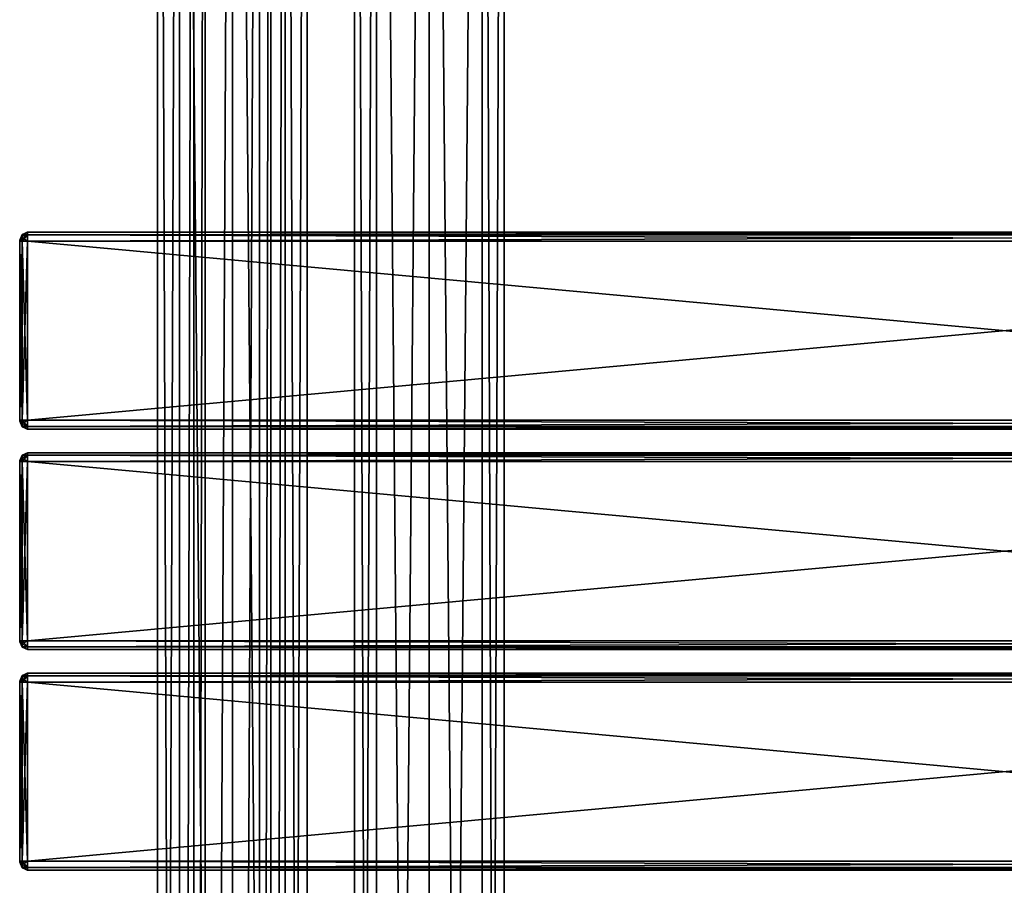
# Model space of a CAD drawing. Extents: x -65 to 446, y -88 to 1542.
# Tile 208 of 223: x -54 to 196, y 907 to 1127. Entities that reach past the tile are written whole.
import ezdxf

# ---------------------------------------------------------------- set-up
doc = ezdxf.new("R2010")
doc.units = 0
doc.header["$LTSCALE"] = 74.25
for name, color, linetype in [('1154', 7, 'CONTINUOUS'), ('1155', 7, 'CONTINUOUS'), ('1186', 7, 'CONTINUOUS'), ('1187', 7, 'CONTINUOUS'), ('1254', 7, 'CONTINUOUS'), ('1256', 7, 'CONTINUOUS'), ('1257', 7, 'CONTINUOUS'), ('1258', 7, 'CONTINUOUS'), ('1259', 7, 'CONTINUOUS'), ('1260', 7, 'CONTINUOUS'), ('1261', 7, 'CONTINUOUS'), ('1262', 7, 'CONTINUOUS'), ('1263', 7, 'CONTINUOUS'), ('1264', 7, 'CONTINUOUS'), ('1265', 7, 'CONTINUOUS'), ('1266', 7, 'CONTINUOUS'), ('1267', 7, 'CONTINUOUS'), ('1268', 7, 'CONTINUOUS'), ('1269', 7, 'CONTINUOUS'), ('1270', 7, 'CONTINUOUS'), ('1271', 7, 'CONTINUOUS'), ('1280', 7, 'CONTINUOUS'), ('1282', 7, 'CONTINUOUS'), ('1283', 7, 'CONTINUOUS'), ('1284', 7, 'CONTINUOUS'), ('1285', 7, 'CONTINUOUS'), ('1286', 7, 'CONTINUOUS'), ('1287', 7, 'CONTINUOUS'), ('1288', 7, 'CONTINUOUS'), ('1289', 7, 'CONTINUOUS'), ('1290', 7, 'CONTINUOUS'), ('1291', 7, 'CONTINUOUS'), ('1292', 7, 'CONTINUOUS'), ('1293', 7, 'CONTINUOUS'), ('1294', 7, 'CONTINUOUS'), ('1295', 7, 'CONTINUOUS'), ('1296', 7, 'CONTINUOUS'), ('1297', 7, 'CONTINUOUS'), ('1306', 7, 'CONTINUOUS'), ('1308', 7, 'CONTINUOUS'), ('1309', 7, 'CONTINUOUS'), ('1310', 7, 'CONTINUOUS'), ('1311', 7, 'CONTINUOUS'), ('1312', 7, 'CONTINUOUS'), ('1313', 7, 'CONTINUOUS'), ('1314', 7, 'CONTINUOUS'), ('1315', 7, 'CONTINUOUS'), ('1316', 7, 'CONTINUOUS'), ('1317', 7, 'CONTINUOUS'), ('1318', 7, 'CONTINUOUS'), ('1319', 7, 'CONTINUOUS'), ('1320', 7, 'CONTINUOUS'), ('1321', 7, 'CONTINUOUS'), ('1322', 7, 'CONTINUOUS'), ('1323', 7, 'CONTINUOUS')]:
    doc.layers.add(name, color=color, linetype=linetype)

msp = doc.modelspace()

# ---------------------------------------------------------------- linework, layer by layer
at = {"layer": '1154', "color": 7, "linetype": 'CONTINUOUS'}
for points in [[(0, 2, 19), (13.44, 2, 13.44), (0, 1534, 19), (0, 2, 19)], [(0, 1534, 19), (13.44, 2, 13.44), (13.44, 1534, 13.44), (0, 1534, 19)], [(9.75, 40, -16.31), (9.75, 1496, -16.31), (13.44, 1534, -13.44), (9.75, 40, -16.31)], [(13.44, 2, -13.44), (9.75, 40, -16.31), (13.44, 1534, -13.44), (13.44, 2, -13.44)], [(19, 2), (13.44, 2, -13.44), (19, 1534), (19, 2)], [(19, 1534), (13.44, 2, -13.44), (13.44, 1534, -13.44), (19, 1534)], [(13.44, 2, 13.44), (19, 2), (13.44, 1534, 13.44), (13.44, 2, 13.44)], [(13.44, 1534, 13.44), (19, 2), (19, 1534), (13.44, 1534, 13.44)], [(6.91, 1489.12, -17.7), (9.75, 1496, -16.31), (6.91, 46.88, -17.7), (6.91, 1489.12, -17.7)], [(6.91, 46.88, -17.7), (9.75, 1496, -16.31), (9.75, 40, -16.31), (6.91, 46.88, -17.7)], [(0, 1486.25, -19), (6.91, 1489.12, -17.7), (0, 49.75, -19), (0, 1486.25, -19)], [(0, 49.75, -19), (6.91, 1489.12, -17.7), (6.91, 46.88, -17.7), (0, 49.75, -19)]]:
    msp.add_3dface(points, dxfattribs=at)
at = {"layer": '1155', "color": 7, "linetype": 'CONTINUOUS'}
for points in [[(-19, 1534), (-13.44, 1534, -13.44), (-19, 2), (-19, 1534)], [(-19, 2), (-13.44, 1534, -13.44), (-13.44, 2, -13.44), (-19, 2)], [(-13.44, 1534, 13.44), (-19, 1534), (-13.44, 2, 13.44), (-13.44, 1534, 13.44)], [(-13.44, 2, 13.44), (-19, 1534), (-19, 2), (-13.44, 2, 13.44)], [(0, 2, 19), (0, 1534, 19), (-13.44, 1534, 13.44), (0, 2, 19)], [(0, 2, 19), (-13.44, 1534, 13.44), (-13.44, 2, 13.44), (0, 2, 19)], [(-13.44, 1534, -13.44), (-9.75, 1496, -16.31), (-13.44, 2, -13.44), (-13.44, 1534, -13.44)], [(-13.44, 2, -13.44), (-9.75, 1496, -16.31), (-9.75, 40, -16.31), (-13.44, 2, -13.44)], [(-9.75, 1496, -16.31), (-6.91, 1489.12, -17.7), (-9.75, 40, -16.31), (-9.75, 1496, -16.31)], [(-9.75, 40, -16.31), (-6.91, 1489.12, -17.7), (-6.91, 46.88, -17.7), (-9.75, 40, -16.31)], [(-6.91, 1489.12, -17.7), (0, 1486.25, -19), (-6.91, 46.88, -17.7), (-6.91, 1489.12, -17.7)], [(0, 1486.25, -19), (0, 49.75, -19), (-6.91, 46.88, -17.7), (0, 1486.25, -19)]]:
    msp.add_3dface(points, dxfattribs=at)
at = {"layer": '1186', "color": 7, "linetype": 'CONTINUOUS'}
for points in [[(63.44, 1534, 13.44), (50, 1534, 19), (63.44, 2, 13.44), (63.44, 1534, 13.44)], [(63.44, 2, 13.44), (50, 1534, 19), (50, 2, 19), (63.44, 2, 13.44)], [(50, 1534, -19), (63.44, 1534, -13.44), (50, 2, -19), (50, 1534, -19)], [(50, 2, -19), (63.44, 1534, -13.44), (63.44, 2, -13.44), (50, 2, -19)], [(69, 1534), (63.44, 1534, 13.44), (69, 2), (69, 1534)], [(69, 2), (63.44, 1534, 13.44), (63.44, 2, 13.44), (69, 2)], [(63.44, 1534, -13.44), (69, 1534), (63.44, 2, -13.44), (63.44, 1534, -13.44)], [(63.44, 2, -13.44), (69, 1534), (69, 2), (63.44, 2, -13.44)]]:
    msp.add_3dface(points, dxfattribs=at)
at = {"layer": '1187', "color": 7, "linetype": 'CONTINUOUS'}
for points in [[(31, 1534), (36.56, 1534, -13.44), (31, 2), (31, 1534)], [(31, 2), (36.56, 1534, -13.44), (36.56, 2, -13.44), (31, 2)], [(36.56, 1534, 13.44), (31, 1534), (36.56, 2, 13.44), (36.56, 1534, 13.44)], [(36.56, 2, 13.44), (31, 1534), (31, 2), (36.56, 2, 13.44)], [(50, 2, 19), (50, 1534, 19), (36.56, 1534, 13.44), (50, 2, 19)], [(50, 1534, -19), (50, 2, -19), (36.56, 2, -13.44), (50, 1534, -19)], [(36.56, 1534, -13.44), (50, 1534, -19), (36.56, 2, -13.44), (36.56, 1534, -13.44)], [(50, 2, 19), (36.56, 1534, 13.44), (36.56, 2, 13.44), (50, 2, 19)]]:
    msp.add_3dface(points, dxfattribs=at)
at = {"layer": '1254', "color": 7, "linetype": 'CONTINUOUS'}
for points in [[(-54, 959, 21.25), (-54, 958.93, 21.07), (-54, 959, 26.75), (-54, 959, 21.25)], [(-54, 959, 26.75), (-54, 958.93, 21.07), (-54, 958.93, 26.93), (-54, 959, 26.75)], [(-54, 958.93, 21.07), (-54, 958.75, 21), (-54, 958.93, 26.93), (-54, 958.93, 21.07)], [(-54, 958.93, 26.93), (-54, 958.75, 21), (-54, 958.75, 27), (-54, 958.93, 26.93)], [(-54, 958.75, 27), (-54, 958.75, 21), (-54, 913.25, 21), (-54, 958.75, 27)], [(-54, 913.25, 27), (-54, 958.75, 27), (-54, 913.25, 21), (-54, 913.25, 27)], [(-54, 913.07, 26.93), (-54, 913.25, 27), (-54, 913.07, 21.07), (-54, 913.07, 26.93)], [(-54, 913.07, 21.07), (-54, 913.25, 27), (-54, 913.25, 21), (-54, 913.07, 21.07)], [(-54, 913, 26.75), (-54, 913.07, 26.93), (-54, 913, 21.25), (-54, 913, 26.75)], [(-54, 913, 21.25), (-54, 913.07, 26.93), (-54, 913.07, 21.07), (-54, 913, 21.25)]]:
    msp.add_3dface(points, dxfattribs=at)
at = {"layer": '1256', "color": 7, "linetype": 'CONTINUOUS'}
for points in [[(444, 958.75, 29), (-52, 958.75, 29), (444, 913.25, 29), (444, 958.75, 29)], [(-52, 958.75, 29), (-52, 913.25, 29), (444, 913.25, 29), (-52, 958.75, 29)]]:
    msp.add_3dface(points, dxfattribs=at)
at = {"layer": '1257', "color": 7, "linetype": 'CONTINUOUS'}
for points in [[(444, 911, 26.75), (-52, 911, 26.75), (444, 911, 21.25), (444, 911, 26.75)], [(-52, 911, 26.75), (-52, 911, 21.25), (444, 911, 21.25), (-52, 911, 26.75)]]:
    msp.add_3dface(points, dxfattribs=at)
at = {"layer": '1258', "color": 7, "linetype": 'CONTINUOUS'}
for points in [[(444, 913.25, 19), (-52, 913.25, 19), (444, 958.75, 19), (444, 913.25, 19)], [(-52, 913.25, 19), (-52, 958.75, 19), (444, 958.75, 19), (-52, 913.25, 19)]]:
    msp.add_3dface(points, dxfattribs=at)
at = {"layer": '1259', "color": 7, "linetype": 'CONTINUOUS'}
for points in [[(-52, 961, 26.75), (444, 961, 26.75), (-52, 961, 21.25), (-52, 961, 26.75)], [(-52, 961, 21.25), (444, 961, 26.75), (444, 961, 21.25), (-52, 961, 21.25)]]:
    msp.add_3dface(points, dxfattribs=at)
at = {"layer": '1260', "color": 7, "linetype": 'CONTINUOUS'}
for points in [[(-52, 961, 26.75), (-52, 960.34, 28.34), (444, 961, 26.75), (-52, 961, 26.75)], [(444, 961, 26.75), (-52, 960.34, 28.34), (444, 960.34, 28.34), (444, 961, 26.75)], [(-52, 960.34, 28.34), (-52, 958.75, 29), (444, 960.34, 28.34), (-52, 960.34, 28.34)], [(444, 960.34, 28.34), (-52, 958.75, 29), (444, 958.75, 29), (444, 960.34, 28.34)]]:
    msp.add_3dface(points, dxfattribs=at)
at = {"layer": '1261', "color": 7, "linetype": 'CONTINUOUS'}
for points in [[(444, 913.25, 29), (-52, 913.25, 29), (-52, 911.66, 28.34), (444, 913.25, 29)], [(444, 913.25, 29), (-52, 911.66, 28.34), (444, 911.66, 28.34), (444, 913.25, 29)], [(-52, 911.66, 28.34), (-52, 911, 26.75), (444, 911.66, 28.34), (-52, 911.66, 28.34)], [(444, 911.66, 28.34), (-52, 911, 26.75), (444, 911, 26.75), (444, 911.66, 28.34)]]:
    msp.add_3dface(points, dxfattribs=at)
at = {"layer": '1262', "color": 7, "linetype": 'CONTINUOUS'}
for points in [[(-52, 911.66, 19.66), (-52, 913.25, 19), (444, 911.66, 19.66), (-52, 911.66, 19.66)], [(444, 911.66, 19.66), (-52, 913.25, 19), (444, 913.25, 19), (444, 911.66, 19.66)], [(444, 911, 21.25), (-52, 911, 21.25), (-52, 911.66, 19.66), (444, 911, 21.25)], [(444, 911, 21.25), (-52, 911.66, 19.66), (444, 911.66, 19.66), (444, 911, 21.25)]]:
    msp.add_3dface(points, dxfattribs=at)
at = {"layer": '1263', "color": 7, "linetype": 'CONTINUOUS'}
for points in [[(-52, 960.34, 19.66), (-52, 961, 21.25), (444, 960.34, 19.66), (-52, 960.34, 19.66)], [(444, 960.34, 19.66), (-52, 961, 21.25), (444, 961, 21.25), (444, 960.34, 19.66)], [(444, 958.75, 19), (-52, 958.75, 19), (-52, 960.34, 19.66), (444, 958.75, 19)], [(444, 958.75, 19), (-52, 960.34, 19.66), (444, 960.34, 19.66), (444, 958.75, 19)]]:
    msp.add_3dface(points, dxfattribs=at)
at = {"layer": '1264', "color": 7, "linetype": 'CONTINUOUS'}
for points in [[(-54, 959, 21.25), (-53.41, 960.41, 21.25), (-53.41, 960.19, 20.42), (-54, 959, 21.25)], [(-54, 958.93, 21.07), (-54, 959, 21.25), (-53.41, 960.19, 20.42), (-54, 958.93, 21.07)], [(-53.41, 959.58, 19.81), (-54, 958.93, 21.07), (-53.41, 960.19, 20.42), (-53.41, 959.58, 19.81)], [(-52, 961, 21.25), (-52, 960.34, 19.66), (-53.41, 960.41, 21.25), (-52, 961, 21.25)], [(-53.41, 960.41, 21.25), (-52, 960.34, 19.66), (-53.41, 960.19, 20.42), (-53.41, 960.41, 21.25)], [(-52, 960.34, 19.66), (-52, 958.75, 19), (-53.41, 959.58, 19.81), (-52, 960.34, 19.66)], [(-52, 960.34, 19.66), (-53.41, 959.58, 19.81), (-53.41, 960.19, 20.42), (-52, 960.34, 19.66)], [(-53.41, 958.75, 19.59), (-54, 958.93, 21.07), (-53.41, 959.58, 19.81), (-53.41, 958.75, 19.59)], [(-54, 958.75, 21), (-54, 958.93, 21.07), (-53.41, 958.75, 19.59), (-54, 958.75, 21)], [(-52, 958.75, 19), (-53.41, 958.75, 19.59), (-53.41, 959.58, 19.81), (-52, 958.75, 19)]]:
    msp.add_3dface(points, dxfattribs=at)
at = {"layer": '1265', "color": 7, "linetype": 'CONTINUOUS'}
for points in [[(-54, 959, 21.25), (-54, 959, 26.75), (-53.41, 960.41, 26.75), (-54, 959, 21.25)], [(-54, 959, 21.25), (-53.41, 960.41, 26.75), (-53.41, 960.41, 21.25), (-54, 959, 21.25)], [(-52, 961, 26.75), (-52, 961, 21.25), (-53.41, 960.41, 21.25), (-52, 961, 26.75)], [(-53.41, 960.41, 26.75), (-52, 961, 26.75), (-53.41, 960.41, 21.25), (-53.41, 960.41, 26.75)]]:
    msp.add_3dface(points, dxfattribs=at)
at = {"layer": '1266', "color": 7, "linetype": 'CONTINUOUS'}
for points in [[(-54, 959, 26.75), (-54, 958.93, 26.93), (-53.41, 960.41, 26.75), (-54, 959, 26.75)], [(-53.41, 960.41, 26.75), (-54, 958.93, 26.93), (-53.41, 960.19, 27.58), (-53.41, 960.41, 26.75)], [(-53.41, 960.19, 27.58), (-54, 958.93, 26.93), (-53.41, 959.58, 28.19), (-53.41, 960.19, 27.58)], [(-52, 960.34, 28.34), (-52, 961, 26.75), (-53.41, 960.19, 27.58), (-52, 960.34, 28.34)], [(-52, 961, 26.75), (-53.41, 960.41, 26.75), (-53.41, 960.19, 27.58), (-52, 961, 26.75)], [(-52, 958.75, 29), (-52, 960.34, 28.34), (-53.41, 958.75, 28.41), (-52, 958.75, 29)], [(-53.41, 958.75, 28.41), (-52, 960.34, 28.34), (-53.41, 959.58, 28.19), (-53.41, 958.75, 28.41)], [(-52, 960.34, 28.34), (-53.41, 960.19, 27.58), (-53.41, 959.58, 28.19), (-52, 960.34, 28.34)], [(-54, 958.93, 26.93), (-54, 958.75, 27), (-53.41, 959.58, 28.19), (-54, 958.93, 26.93)], [(-54, 958.75, 27), (-53.41, 958.75, 28.41), (-53.41, 959.58, 28.19), (-54, 958.75, 27)]]:
    msp.add_3dface(points, dxfattribs=at)
at = {"layer": '1267', "color": 7, "linetype": 'CONTINUOUS'}
for points in [[(-54, 958.75, 27), (-54, 913.25, 27), (-53.41, 913.25, 28.41), (-54, 958.75, 27)], [(-54, 958.75, 27), (-53.41, 913.25, 28.41), (-53.41, 958.75, 28.41), (-54, 958.75, 27)], [(-52, 913.25, 29), (-52, 958.75, 29), (-53.41, 958.75, 28.41), (-52, 913.25, 29)], [(-53.41, 913.25, 28.41), (-52, 913.25, 29), (-53.41, 958.75, 28.41), (-53.41, 913.25, 28.41)]]:
    msp.add_3dface(points, dxfattribs=at)
at = {"layer": '1268', "color": 7, "linetype": 'CONTINUOUS'}
for points in [[(-54, 913.25, 27), (-54, 913.07, 26.93), (-53.41, 913.25, 28.41), (-54, 913.25, 27)], [(-53.41, 913.25, 28.41), (-54, 913.07, 26.93), (-53.41, 912.42, 28.19), (-53.41, 913.25, 28.41)], [(-54, 913.07, 26.93), (-54, 913, 26.75), (-53.41, 911.81, 27.58), (-54, 913.07, 26.93)], [(-53.41, 912.42, 28.19), (-54, 913.07, 26.93), (-53.41, 911.81, 27.58), (-53.41, 912.42, 28.19)], [(-54, 913, 26.75), (-53.41, 911.59, 26.75), (-53.41, 911.81, 27.58), (-54, 913, 26.75)], [(-52, 911.66, 28.34), (-52, 913.25, 29), (-53.41, 912.42, 28.19), (-52, 911.66, 28.34)], [(-52, 913.25, 29), (-53.41, 913.25, 28.41), (-53.41, 912.42, 28.19), (-52, 913.25, 29)], [(-52, 911.66, 28.34), (-53.41, 912.42, 28.19), (-53.41, 911.81, 27.58), (-52, 911.66, 28.34)], [(-53.41, 911.59, 26.75), (-52, 911.66, 28.34), (-53.41, 911.81, 27.58), (-53.41, 911.59, 26.75)], [(-52, 911, 26.75), (-52, 911.66, 28.34), (-53.41, 911.59, 26.75), (-52, 911, 26.75)]]:
    msp.add_3dface(points, dxfattribs=at)
at = {"layer": '1269', "color": 7, "linetype": 'CONTINUOUS'}
for points in [[(-54, 913, 26.75), (-54, 913, 21.25), (-53.41, 911.59, 21.25), (-54, 913, 26.75)], [(-54, 913, 26.75), (-53.41, 911.59, 21.25), (-53.41, 911.59, 26.75), (-54, 913, 26.75)], [(-52, 911, 21.25), (-52, 911, 26.75), (-53.41, 911.59, 26.75), (-52, 911, 21.25)], [(-53.41, 911.59, 21.25), (-52, 911, 21.25), (-53.41, 911.59, 26.75), (-53.41, 911.59, 21.25)]]:
    msp.add_3dface(points, dxfattribs=at)
at = {"layer": '1270', "color": 7, "linetype": 'CONTINUOUS'}
for points in [[(-54, 913.07, 21.07), (-54, 913.25, 21), (-53.41, 912.42, 19.81), (-54, 913.07, 21.07)], [(-54, 913.25, 21), (-53.41, 913.25, 19.59), (-53.41, 912.42, 19.81), (-54, 913.25, 21)], [(-54, 913, 21.25), (-54, 913.07, 21.07), (-53.41, 911.59, 21.25), (-54, 913, 21.25)], [(-53.41, 911.59, 21.25), (-54, 913.07, 21.07), (-53.41, 911.81, 20.42), (-53.41, 911.59, 21.25)], [(-53.41, 911.81, 20.42), (-54, 913.07, 21.07), (-53.41, 912.42, 19.81), (-53.41, 911.81, 20.42)], [(-52, 913.25, 19), (-52, 911.66, 19.66), (-53.41, 913.25, 19.59), (-52, 913.25, 19)], [(-53.41, 913.25, 19.59), (-52, 911.66, 19.66), (-53.41, 912.42, 19.81), (-53.41, 913.25, 19.59)], [(-52, 911.66, 19.66), (-53.41, 911.81, 20.42), (-53.41, 912.42, 19.81), (-52, 911.66, 19.66)], [(-52, 911.66, 19.66), (-52, 911, 21.25), (-53.41, 911.81, 20.42), (-52, 911.66, 19.66)], [(-52, 911, 21.25), (-53.41, 911.59, 21.25), (-53.41, 911.81, 20.42), (-52, 911, 21.25)]]:
    msp.add_3dface(points, dxfattribs=at)
at = {"layer": '1271', "color": 7, "linetype": 'CONTINUOUS'}
for points in [[(-54, 913.25, 21), (-54, 958.75, 21), (-53.41, 958.75, 19.59), (-54, 913.25, 21)], [(-53.41, 913.25, 19.59), (-54, 913.25, 21), (-53.41, 958.75, 19.59), (-53.41, 913.25, 19.59)], [(-52, 958.75, 19), (-52, 913.25, 19), (-53.41, 913.25, 19.59), (-52, 958.75, 19)], [(-52, 958.75, 19), (-53.41, 913.25, 19.59), (-53.41, 958.75, 19.59), (-52, 958.75, 19)]]:
    msp.add_3dface(points, dxfattribs=at)
at = {"layer": '1280', "color": 7, "linetype": 'CONTINUOUS'}
for points in [[(-54, 1014.93, 26.93), (-54, 1015, 26.75), (-54, 1014.93, 21.07), (-54, 1014.93, 26.93)], [(-54, 1014.93, 21.07), (-54, 1015, 26.75), (-54, 1015, 21.25), (-54, 1014.93, 21.07)], [(-54, 1014.75, 27), (-54, 1014.93, 26.93), (-54, 1014.75, 21), (-54, 1014.75, 27)], [(-54, 1014.75, 21), (-54, 1014.93, 26.93), (-54, 1014.93, 21.07), (-54, 1014.75, 21)], [(-54, 969.25, 27), (-54, 1014.75, 27), (-54, 969.25, 21), (-54, 969.25, 27)], [(-54, 969.25, 21), (-54, 1014.75, 27), (-54, 1014.75, 21), (-54, 969.25, 21)], [(-54, 969.07, 26.93), (-54, 969.25, 27), (-54, 969.07, 21.07), (-54, 969.07, 26.93)], [(-54, 969.07, 21.07), (-54, 969.25, 27), (-54, 969.25, 21), (-54, 969.07, 21.07)], [(-54, 969, 26.75), (-54, 969.07, 26.93), (-54, 969, 21.25), (-54, 969, 26.75)], [(-54, 969, 21.25), (-54, 969.07, 26.93), (-54, 969.07, 21.07), (-54, 969, 21.25)]]:
    msp.add_3dface(points, dxfattribs=at)
at = {"layer": '1282', "color": 7, "linetype": 'CONTINUOUS'}
for points in [[(-52, 1017, 26.75), (-52, 1016.34, 28.34), (444, 1017, 26.75), (-52, 1017, 26.75)], [(444, 1017, 26.75), (-52, 1016.34, 28.34), (444, 1016.34, 28.34), (444, 1017, 26.75)], [(-52, 1016.34, 28.34), (-52, 1014.75, 29), (444, 1016.34, 28.34), (-52, 1016.34, 28.34)], [(444, 1016.34, 28.34), (-52, 1014.75, 29), (444, 1014.75, 29), (444, 1016.34, 28.34)]]:
    msp.add_3dface(points, dxfattribs=at)
at = {"layer": '1283', "color": 7, "linetype": 'CONTINUOUS'}
for points in [[(444, 1014.75, 29), (-52, 1014.75, 29), (444, 969.25, 29), (444, 1014.75, 29)], [(-52, 1014.75, 29), (-52, 969.25, 29), (444, 969.25, 29), (-52, 1014.75, 29)]]:
    msp.add_3dface(points, dxfattribs=at)
at = {"layer": '1284', "color": 7, "linetype": 'CONTINUOUS'}
for points in [[(444, 969.25, 29), (-52, 969.25, 29), (-52, 967.66, 28.34), (444, 969.25, 29)], [(444, 969.25, 29), (-52, 967.66, 28.34), (444, 967.66, 28.34), (444, 969.25, 29)], [(-52, 967.66, 28.34), (-52, 967, 26.75), (444, 967.66, 28.34), (-52, 967.66, 28.34)], [(444, 967.66, 28.34), (-52, 967, 26.75), (444, 967, 26.75), (444, 967.66, 28.34)]]:
    msp.add_3dface(points, dxfattribs=at)
at = {"layer": '1285', "color": 7, "linetype": 'CONTINUOUS'}
for points in [[(444, 967, 26.75), (-52, 967, 26.75), (444, 967, 21.25), (444, 967, 26.75)], [(-52, 967, 26.75), (-52, 967, 21.25), (444, 967, 21.25), (-52, 967, 26.75)]]:
    msp.add_3dface(points, dxfattribs=at)
at = {"layer": '1286', "color": 7, "linetype": 'CONTINUOUS'}
for points in [[(-52, 967.66, 19.66), (-52, 969.25, 19), (444, 967.66, 19.66), (-52, 967.66, 19.66)], [(444, 967.66, 19.66), (-52, 969.25, 19), (444, 969.25, 19), (444, 967.66, 19.66)], [(444, 967, 21.25), (-52, 967, 21.25), (-52, 967.66, 19.66), (444, 967, 21.25)], [(444, 967, 21.25), (-52, 967.66, 19.66), (444, 967.66, 19.66), (444, 967, 21.25)]]:
    msp.add_3dface(points, dxfattribs=at)
at = {"layer": '1287', "color": 7, "linetype": 'CONTINUOUS'}
for points in [[(444, 969.25, 19), (-52, 969.25, 19), (444, 1014.75, 19), (444, 969.25, 19)], [(-52, 969.25, 19), (-52, 1014.75, 19), (444, 1014.75, 19), (-52, 969.25, 19)]]:
    msp.add_3dface(points, dxfattribs=at)
at = {"layer": '1288', "color": 7, "linetype": 'CONTINUOUS'}
for points in [[(-52, 1016.34, 19.66), (-52, 1017, 21.25), (444, 1016.34, 19.66), (-52, 1016.34, 19.66)], [(444, 1016.34, 19.66), (-52, 1017, 21.25), (444, 1017, 21.25), (444, 1016.34, 19.66)], [(444, 1014.75, 19), (-52, 1014.75, 19), (-52, 1016.34, 19.66), (444, 1014.75, 19)], [(444, 1014.75, 19), (-52, 1016.34, 19.66), (444, 1016.34, 19.66), (444, 1014.75, 19)]]:
    msp.add_3dface(points, dxfattribs=at)
at = {"layer": '1289', "color": 7, "linetype": 'CONTINUOUS'}
for points in [[(-52, 1017, 26.75), (444, 1017, 26.75), (-52, 1017, 21.25), (-52, 1017, 26.75)], [(-52, 1017, 21.25), (444, 1017, 26.75), (444, 1017, 21.25), (-52, 1017, 21.25)]]:
    msp.add_3dface(points, dxfattribs=at)
at = {"layer": '1290', "color": 7, "linetype": 'CONTINUOUS'}
for points in [[(-54, 1015, 26.75), (-54, 1014.93, 26.93), (-53.41, 1016.41, 26.75), (-54, 1015, 26.75)], [(-53.41, 1016.41, 26.75), (-54, 1014.93, 26.93), (-53.41, 1016.19, 27.58), (-53.41, 1016.41, 26.75)], [(-53.41, 1016.19, 27.58), (-54, 1014.93, 26.93), (-53.41, 1015.58, 28.19), (-53.41, 1016.19, 27.58)], [(-54, 1014.93, 26.93), (-54, 1014.75, 27), (-53.41, 1015.58, 28.19), (-54, 1014.93, 26.93)], [(-54, 1014.75, 27), (-53.41, 1014.75, 28.41), (-53.41, 1015.58, 28.19), (-54, 1014.75, 27)], [(-52, 1016.34, 28.34), (-52, 1017, 26.75), (-53.41, 1016.19, 27.58), (-52, 1016.34, 28.34)], [(-52, 1017, 26.75), (-53.41, 1016.41, 26.75), (-53.41, 1016.19, 27.58), (-52, 1017, 26.75)], [(-52, 1014.75, 29), (-52, 1016.34, 28.34), (-53.41, 1014.75, 28.41), (-52, 1014.75, 29)], [(-53.41, 1014.75, 28.41), (-52, 1016.34, 28.34), (-53.41, 1015.58, 28.19), (-53.41, 1014.75, 28.41)], [(-52, 1016.34, 28.34), (-53.41, 1016.19, 27.58), (-53.41, 1015.58, 28.19), (-52, 1016.34, 28.34)]]:
    msp.add_3dface(points, dxfattribs=at)
at = {"layer": '1291', "color": 7, "linetype": 'CONTINUOUS'}
for points in [[(-54, 1014.75, 27), (-54, 969.25, 27), (-53.41, 969.25, 28.41), (-54, 1014.75, 27)], [(-54, 1014.75, 27), (-53.41, 969.25, 28.41), (-53.41, 1014.75, 28.41), (-54, 1014.75, 27)], [(-52, 969.25, 29), (-52, 1014.75, 29), (-53.41, 1014.75, 28.41), (-52, 969.25, 29)], [(-53.41, 969.25, 28.41), (-52, 969.25, 29), (-53.41, 1014.75, 28.41), (-53.41, 969.25, 28.41)]]:
    msp.add_3dface(points, dxfattribs=at)
at = {"layer": '1292', "color": 7, "linetype": 'CONTINUOUS'}
for points in [[(-54, 969.25, 27), (-54, 969.07, 26.93), (-53.41, 969.25, 28.41), (-54, 969.25, 27)], [(-53.41, 969.25, 28.41), (-54, 969.07, 26.93), (-53.41, 968.42, 28.19), (-53.41, 969.25, 28.41)], [(-54, 969.07, 26.93), (-54, 969, 26.75), (-53.41, 967.81, 27.58), (-54, 969.07, 26.93)], [(-53.41, 968.42, 28.19), (-54, 969.07, 26.93), (-53.41, 967.81, 27.58), (-53.41, 968.42, 28.19)], [(-54, 969, 26.75), (-53.41, 967.59, 26.75), (-53.41, 967.81, 27.58), (-54, 969, 26.75)], [(-52, 967.66, 28.34), (-52, 969.25, 29), (-53.41, 968.42, 28.19), (-52, 967.66, 28.34)], [(-52, 969.25, 29), (-53.41, 969.25, 28.41), (-53.41, 968.42, 28.19), (-52, 969.25, 29)], [(-52, 967.66, 28.34), (-53.41, 968.42, 28.19), (-53.41, 967.81, 27.58), (-52, 967.66, 28.34)], [(-53.41, 967.59, 26.75), (-52, 967.66, 28.34), (-53.41, 967.81, 27.58), (-53.41, 967.59, 26.75)], [(-52, 967, 26.75), (-52, 967.66, 28.34), (-53.41, 967.59, 26.75), (-52, 967, 26.75)]]:
    msp.add_3dface(points, dxfattribs=at)
at = {"layer": '1293', "color": 7, "linetype": 'CONTINUOUS'}
for points in [[(-54, 969, 26.75), (-54, 969, 21.25), (-53.41, 967.59, 21.25), (-54, 969, 26.75)], [(-54, 969, 26.75), (-53.41, 967.59, 21.25), (-53.41, 967.59, 26.75), (-54, 969, 26.75)], [(-52, 967, 21.25), (-52, 967, 26.75), (-53.41, 967.59, 26.75), (-52, 967, 21.25)], [(-53.41, 967.59, 21.25), (-52, 967, 21.25), (-53.41, 967.59, 26.75), (-53.41, 967.59, 21.25)]]:
    msp.add_3dface(points, dxfattribs=at)
at = {"layer": '1294', "color": 7, "linetype": 'CONTINUOUS'}
for points in [[(-54, 969.07, 21.07), (-54, 969.25, 21), (-53.41, 968.42, 19.81), (-54, 969.07, 21.07)], [(-54, 969.25, 21), (-53.41, 969.25, 19.59), (-53.41, 968.42, 19.81), (-54, 969.25, 21)], [(-54, 969, 21.25), (-54, 969.07, 21.07), (-53.41, 967.59, 21.25), (-54, 969, 21.25)], [(-53.41, 967.59, 21.25), (-54, 969.07, 21.07), (-53.41, 967.81, 20.42), (-53.41, 967.59, 21.25)], [(-53.41, 967.81, 20.42), (-54, 969.07, 21.07), (-53.41, 968.42, 19.81), (-53.41, 967.81, 20.42)], [(-52, 969.25, 19), (-52, 967.66, 19.66), (-53.41, 969.25, 19.59), (-52, 969.25, 19)], [(-53.41, 969.25, 19.59), (-52, 967.66, 19.66), (-53.41, 968.42, 19.81), (-53.41, 969.25, 19.59)], [(-52, 967.66, 19.66), (-53.41, 967.81, 20.42), (-53.41, 968.42, 19.81), (-52, 967.66, 19.66)], [(-52, 967.66, 19.66), (-52, 967, 21.25), (-53.41, 967.81, 20.42), (-52, 967.66, 19.66)], [(-52, 967, 21.25), (-53.41, 967.59, 21.25), (-53.41, 967.81, 20.42), (-52, 967, 21.25)]]:
    msp.add_3dface(points, dxfattribs=at)
at = {"layer": '1295', "color": 7, "linetype": 'CONTINUOUS'}
for points in [[(-54, 969.25, 21), (-54, 1014.75, 21), (-53.41, 1014.75, 19.59), (-54, 969.25, 21)], [(-54, 969.25, 21), (-53.41, 1014.75, 19.59), (-53.41, 969.25, 19.59), (-54, 969.25, 21)], [(-52, 1014.75, 19), (-52, 969.25, 19), (-53.41, 969.25, 19.59), (-52, 1014.75, 19)], [(-53.41, 1014.75, 19.59), (-52, 1014.75, 19), (-53.41, 969.25, 19.59), (-53.41, 1014.75, 19.59)]]:
    msp.add_3dface(points, dxfattribs=at)
at = {"layer": '1296', "color": 7, "linetype": 'CONTINUOUS'}
for points in [[(-54, 1015, 21.25), (-53.41, 1016.41, 21.25), (-53.41, 1016.19, 20.42), (-54, 1015, 21.25)], [(-54, 1014.93, 21.07), (-54, 1015, 21.25), (-53.41, 1016.19, 20.42), (-54, 1014.93, 21.07)], [(-53.41, 1015.58, 19.81), (-54, 1014.93, 21.07), (-53.41, 1016.19, 20.42), (-53.41, 1015.58, 19.81)], [(-53.41, 1014.75, 19.59), (-54, 1014.93, 21.07), (-53.41, 1015.58, 19.81), (-53.41, 1014.75, 19.59)], [(-52, 1017, 21.25), (-52, 1016.34, 19.66), (-53.41, 1016.41, 21.25), (-52, 1017, 21.25)], [(-53.41, 1016.41, 21.25), (-52, 1016.34, 19.66), (-53.41, 1016.19, 20.42), (-53.41, 1016.41, 21.25)], [(-52, 1016.34, 19.66), (-52, 1014.75, 19), (-53.41, 1015.58, 19.81), (-52, 1016.34, 19.66)], [(-52, 1016.34, 19.66), (-53.41, 1015.58, 19.81), (-53.41, 1016.19, 20.42), (-52, 1016.34, 19.66)], [(-52, 1014.75, 19), (-53.41, 1014.75, 19.59), (-53.41, 1015.58, 19.81), (-52, 1014.75, 19)], [(-54, 1014.75, 21), (-54, 1014.93, 21.07), (-53.41, 1014.75, 19.59), (-54, 1014.75, 21)]]:
    msp.add_3dface(points, dxfattribs=at)
at = {"layer": '1297', "color": 7, "linetype": 'CONTINUOUS'}
for points in [[(-54, 1015, 21.25), (-54, 1015, 26.75), (-53.41, 1016.41, 26.75), (-54, 1015, 21.25)], [(-53.41, 1016.41, 21.25), (-54, 1015, 21.25), (-53.41, 1016.41, 26.75), (-53.41, 1016.41, 21.25)], [(-52, 1017, 26.75), (-52, 1017, 21.25), (-53.41, 1016.41, 21.25), (-52, 1017, 26.75)], [(-52, 1017, 26.75), (-53.41, 1016.41, 21.25), (-53.41, 1016.41, 26.75), (-52, 1017, 26.75)]]:
    msp.add_3dface(points, dxfattribs=at)
at = {"layer": '1306', "color": 7, "linetype": 'CONTINUOUS'}
for points in [[(-54, 1070.93, 26.93), (-54, 1071, 26.75), (-54, 1070.93, 21.07), (-54, 1070.93, 26.93)], [(-54, 1070.93, 21.07), (-54, 1071, 26.75), (-54, 1071, 21.25), (-54, 1070.93, 21.07)], [(-54, 1070.75, 27), (-54, 1070.93, 26.93), (-54, 1070.75, 21), (-54, 1070.75, 27)], [(-54, 1070.75, 21), (-54, 1070.93, 26.93), (-54, 1070.93, 21.07), (-54, 1070.75, 21)], [(-54, 1025.25, 27), (-54, 1070.75, 27), (-54, 1025.25, 21), (-54, 1025.25, 27)], [(-54, 1025.25, 21), (-54, 1070.75, 27), (-54, 1070.75, 21), (-54, 1025.25, 21)], [(-54, 1025.07, 26.93), (-54, 1025.25, 27), (-54, 1025.07, 21.07), (-54, 1025.07, 26.93)], [(-54, 1025.07, 21.07), (-54, 1025.25, 27), (-54, 1025.25, 21), (-54, 1025.07, 21.07)], [(-54, 1025, 26.75), (-54, 1025.07, 26.93), (-54, 1025, 21.25), (-54, 1025, 26.75)], [(-54, 1025, 21.25), (-54, 1025.07, 26.93), (-54, 1025.07, 21.07), (-54, 1025, 21.25)]]:
    msp.add_3dface(points, dxfattribs=at)
at = {"layer": '1308', "color": 7, "linetype": 'CONTINUOUS'}
for points in [[(-52, 1073, 26.75), (-52, 1072.34, 28.34), (444, 1073, 26.75), (-52, 1073, 26.75)], [(444, 1073, 26.75), (-52, 1072.34, 28.34), (444, 1072.34, 28.34), (444, 1073, 26.75)], [(-52, 1072.34, 28.34), (-52, 1070.75, 29), (444, 1072.34, 28.34), (-52, 1072.34, 28.34)], [(444, 1072.34, 28.34), (-52, 1070.75, 29), (444, 1070.75, 29), (444, 1072.34, 28.34)]]:
    msp.add_3dface(points, dxfattribs=at)
at = {"layer": '1309', "color": 7, "linetype": 'CONTINUOUS'}
for points in [[(444, 1070.75, 29), (-52, 1070.75, 29), (444, 1025.25, 29), (444, 1070.75, 29)], [(-52, 1070.75, 29), (-52, 1025.25, 29), (444, 1025.25, 29), (-52, 1070.75, 29)]]:
    msp.add_3dface(points, dxfattribs=at)
at = {"layer": '1310', "color": 7, "linetype": 'CONTINUOUS'}
for points in [[(444, 1025.25, 29), (-52, 1025.25, 29), (-52, 1023.66, 28.34), (444, 1025.25, 29)], [(444, 1025.25, 29), (-52, 1023.66, 28.34), (444, 1023.66, 28.34), (444, 1025.25, 29)], [(-52, 1023.66, 28.34), (-52, 1023, 26.75), (444, 1023.66, 28.34), (-52, 1023.66, 28.34)], [(444, 1023.66, 28.34), (-52, 1023, 26.75), (444, 1023, 26.75), (444, 1023.66, 28.34)]]:
    msp.add_3dface(points, dxfattribs=at)
at = {"layer": '1311', "color": 7, "linetype": 'CONTINUOUS'}
for points in [[(444, 1023, 26.75), (-52, 1023, 26.75), (444, 1023, 21.25), (444, 1023, 26.75)], [(-52, 1023, 26.75), (-52, 1023, 21.25), (444, 1023, 21.25), (-52, 1023, 26.75)]]:
    msp.add_3dface(points, dxfattribs=at)
at = {"layer": '1312', "color": 7, "linetype": 'CONTINUOUS'}
for points in [[(-52, 1023.66, 19.66), (-52, 1025.25, 19), (444, 1023.66, 19.66), (-52, 1023.66, 19.66)], [(444, 1023.66, 19.66), (-52, 1025.25, 19), (444, 1025.25, 19), (444, 1023.66, 19.66)], [(444, 1023, 21.25), (-52, 1023, 21.25), (-52, 1023.66, 19.66), (444, 1023, 21.25)], [(444, 1023, 21.25), (-52, 1023.66, 19.66), (444, 1023.66, 19.66), (444, 1023, 21.25)]]:
    msp.add_3dface(points, dxfattribs=at)
at = {"layer": '1313', "color": 7, "linetype": 'CONTINUOUS'}
for points in [[(444, 1025.25, 19), (-52, 1025.25, 19), (444, 1070.75, 19), (444, 1025.25, 19)], [(-52, 1025.25, 19), (-52, 1070.75, 19), (444, 1070.75, 19), (-52, 1025.25, 19)]]:
    msp.add_3dface(points, dxfattribs=at)
at = {"layer": '1314', "color": 7, "linetype": 'CONTINUOUS'}
for points in [[(-52, 1072.34, 19.66), (-52, 1073, 21.25), (444, 1072.34, 19.66), (-52, 1072.34, 19.66)], [(444, 1072.34, 19.66), (-52, 1073, 21.25), (444, 1073, 21.25), (444, 1072.34, 19.66)], [(444, 1070.75, 19), (-52, 1070.75, 19), (-52, 1072.34, 19.66), (444, 1070.75, 19)], [(444, 1070.75, 19), (-52, 1072.34, 19.66), (444, 1072.34, 19.66), (444, 1070.75, 19)]]:
    msp.add_3dface(points, dxfattribs=at)
at = {"layer": '1315', "color": 7, "linetype": 'CONTINUOUS'}
for points in [[(-52, 1073, 26.75), (444, 1073, 26.75), (-52, 1073, 21.25), (-52, 1073, 26.75)], [(-52, 1073, 21.25), (444, 1073, 26.75), (444, 1073, 21.25), (-52, 1073, 21.25)]]:
    msp.add_3dface(points, dxfattribs=at)
at = {"layer": '1316', "color": 7, "linetype": 'CONTINUOUS'}
for points in [[(-52, 1072.34, 28.34), (-52, 1073, 26.75), (-53.41, 1072.19, 27.58), (-52, 1072.34, 28.34)], [(-52, 1073, 26.75), (-53.41, 1072.41, 26.75), (-53.41, 1072.19, 27.58), (-52, 1073, 26.75)], [(-54, 1071, 26.75), (-54, 1070.93, 26.93), (-53.41, 1072.41, 26.75), (-54, 1071, 26.75)], [(-53.41, 1072.41, 26.75), (-54, 1070.93, 26.93), (-53.41, 1072.19, 27.58), (-53.41, 1072.41, 26.75)], [(-53.41, 1072.19, 27.58), (-54, 1070.93, 26.93), (-53.41, 1071.58, 28.19), (-53.41, 1072.19, 27.58)], [(-54, 1070.93, 26.93), (-54, 1070.75, 27), (-53.41, 1071.58, 28.19), (-54, 1070.93, 26.93)], [(-54, 1070.75, 27), (-53.41, 1070.75, 28.41), (-53.41, 1071.58, 28.19), (-54, 1070.75, 27)], [(-52, 1070.75, 29), (-52, 1072.34, 28.34), (-53.41, 1070.75, 28.41), (-52, 1070.75, 29)], [(-53.41, 1070.75, 28.41), (-52, 1072.34, 28.34), (-53.41, 1071.58, 28.19), (-53.41, 1070.75, 28.41)], [(-52, 1072.34, 28.34), (-53.41, 1072.19, 27.58), (-53.41, 1071.58, 28.19), (-52, 1072.34, 28.34)]]:
    msp.add_3dface(points, dxfattribs=at)
at = {"layer": '1317', "color": 7, "linetype": 'CONTINUOUS'}
for points in [[(-54, 1070.75, 27), (-54, 1025.25, 27), (-53.41, 1025.25, 28.41), (-54, 1070.75, 27)], [(-54, 1070.75, 27), (-53.41, 1025.25, 28.41), (-53.41, 1070.75, 28.41), (-54, 1070.75, 27)], [(-52, 1025.25, 29), (-52, 1070.75, 29), (-53.41, 1070.75, 28.41), (-52, 1025.25, 29)], [(-53.41, 1025.25, 28.41), (-52, 1025.25, 29), (-53.41, 1070.75, 28.41), (-53.41, 1025.25, 28.41)]]:
    msp.add_3dface(points, dxfattribs=at)
at = {"layer": '1318', "color": 7, "linetype": 'CONTINUOUS'}
for points in [[(-54, 1025.25, 27), (-54, 1025.07, 26.93), (-53.41, 1025.25, 28.41), (-54, 1025.25, 27)], [(-53.41, 1025.25, 28.41), (-54, 1025.07, 26.93), (-53.41, 1024.42, 28.19), (-53.41, 1025.25, 28.41)], [(-54, 1025.07, 26.93), (-54, 1025, 26.75), (-53.41, 1023.81, 27.58), (-54, 1025.07, 26.93)], [(-53.41, 1024.42, 28.19), (-54, 1025.07, 26.93), (-53.41, 1023.81, 27.58), (-53.41, 1024.42, 28.19)], [(-54, 1025, 26.75), (-53.41, 1023.59, 26.75), (-53.41, 1023.81, 27.58), (-54, 1025, 26.75)], [(-52, 1023.66, 28.34), (-52, 1025.25, 29), (-53.41, 1024.42, 28.19), (-52, 1023.66, 28.34)], [(-52, 1025.25, 29), (-53.41, 1025.25, 28.41), (-53.41, 1024.42, 28.19), (-52, 1025.25, 29)], [(-52, 1023.66, 28.34), (-53.41, 1024.42, 28.19), (-53.41, 1023.81, 27.58), (-52, 1023.66, 28.34)], [(-53.41, 1023.59, 26.75), (-52, 1023.66, 28.34), (-53.41, 1023.81, 27.58), (-53.41, 1023.59, 26.75)], [(-52, 1023, 26.75), (-52, 1023.66, 28.34), (-53.41, 1023.59, 26.75), (-52, 1023, 26.75)]]:
    msp.add_3dface(points, dxfattribs=at)
at = {"layer": '1319', "color": 7, "linetype": 'CONTINUOUS'}
for points in [[(-54, 1025, 26.75), (-54, 1025, 21.25), (-53.41, 1023.59, 21.25), (-54, 1025, 26.75)], [(-54, 1025, 26.75), (-53.41, 1023.59, 21.25), (-53.41, 1023.59, 26.75), (-54, 1025, 26.75)], [(-52, 1023, 21.25), (-52, 1023, 26.75), (-53.41, 1023.59, 26.75), (-52, 1023, 21.25)], [(-53.41, 1023.59, 21.25), (-52, 1023, 21.25), (-53.41, 1023.59, 26.75), (-53.41, 1023.59, 21.25)]]:
    msp.add_3dface(points, dxfattribs=at)
at = {"layer": '1320', "color": 7, "linetype": 'CONTINUOUS'}
for points in [[(-54, 1025.07, 21.07), (-54, 1025.25, 21), (-53.41, 1024.42, 19.81), (-54, 1025.07, 21.07)], [(-54, 1025.25, 21), (-53.41, 1025.25, 19.59), (-53.41, 1024.42, 19.81), (-54, 1025.25, 21)], [(-54, 1025, 21.25), (-54, 1025.07, 21.07), (-53.41, 1023.59, 21.25), (-54, 1025, 21.25)], [(-53.41, 1023.59, 21.25), (-54, 1025.07, 21.07), (-53.41, 1023.81, 20.42), (-53.41, 1023.59, 21.25)], [(-53.41, 1023.81, 20.42), (-54, 1025.07, 21.07), (-53.41, 1024.42, 19.81), (-53.41, 1023.81, 20.42)], [(-52, 1025.25, 19), (-52, 1023.66, 19.66), (-53.41, 1025.25, 19.59), (-52, 1025.25, 19)], [(-53.41, 1025.25, 19.59), (-52, 1023.66, 19.66), (-53.41, 1024.42, 19.81), (-53.41, 1025.25, 19.59)], [(-52, 1023.66, 19.66), (-53.41, 1023.81, 20.42), (-53.41, 1024.42, 19.81), (-52, 1023.66, 19.66)], [(-52, 1023.66, 19.66), (-52, 1023, 21.25), (-53.41, 1023.81, 20.42), (-52, 1023.66, 19.66)], [(-52, 1023, 21.25), (-53.41, 1023.59, 21.25), (-53.41, 1023.81, 20.42), (-52, 1023, 21.25)]]:
    msp.add_3dface(points, dxfattribs=at)
at = {"layer": '1321', "color": 7, "linetype": 'CONTINUOUS'}
for points in [[(-54, 1025.25, 21), (-54, 1070.75, 21), (-53.41, 1070.75, 19.59), (-54, 1025.25, 21)], [(-54, 1025.25, 21), (-53.41, 1070.75, 19.59), (-53.41, 1025.25, 19.59), (-54, 1025.25, 21)], [(-52, 1070.75, 19), (-52, 1025.25, 19), (-53.41, 1025.25, 19.59), (-52, 1070.75, 19)], [(-53.41, 1070.75, 19.59), (-52, 1070.75, 19), (-53.41, 1025.25, 19.59), (-53.41, 1070.75, 19.59)]]:
    msp.add_3dface(points, dxfattribs=at)
at = {"layer": '1322', "color": 7, "linetype": 'CONTINUOUS'}
for points in [[(-52, 1073, 21.25), (-52, 1072.34, 19.66), (-53.41, 1072.41, 21.25), (-52, 1073, 21.25)], [(-54, 1071, 21.25), (-53.41, 1072.41, 21.25), (-53.41, 1072.19, 20.42), (-54, 1071, 21.25)], [(-54, 1070.93, 21.07), (-54, 1071, 21.25), (-53.41, 1072.19, 20.42), (-54, 1070.93, 21.07)], [(-53.41, 1071.58, 19.81), (-54, 1070.93, 21.07), (-53.41, 1072.19, 20.42), (-53.41, 1071.58, 19.81)], [(-53.41, 1070.75, 19.59), (-54, 1070.93, 21.07), (-53.41, 1071.58, 19.81), (-53.41, 1070.75, 19.59)], [(-54, 1070.75, 21), (-54, 1070.93, 21.07), (-53.41, 1070.75, 19.59), (-54, 1070.75, 21)], [(-53.41, 1072.41, 21.25), (-52, 1072.34, 19.66), (-53.41, 1072.19, 20.42), (-53.41, 1072.41, 21.25)], [(-52, 1072.34, 19.66), (-52, 1070.75, 19), (-53.41, 1071.58, 19.81), (-52, 1072.34, 19.66)], [(-52, 1072.34, 19.66), (-53.41, 1071.58, 19.81), (-53.41, 1072.19, 20.42), (-52, 1072.34, 19.66)], [(-52, 1070.75, 19), (-53.41, 1070.75, 19.59), (-53.41, 1071.58, 19.81), (-52, 1070.75, 19)]]:
    msp.add_3dface(points, dxfattribs=at)
at = {"layer": '1323', "color": 7, "linetype": 'CONTINUOUS'}
for points in [[(-52, 1073, 26.75), (-52, 1073, 21.25), (-53.41, 1072.41, 21.25), (-52, 1073, 26.75)], [(-52, 1073, 26.75), (-53.41, 1072.41, 21.25), (-53.41, 1072.41, 26.75), (-52, 1073, 26.75)], [(-54, 1071, 21.25), (-54, 1071, 26.75), (-53.41, 1072.41, 26.75), (-54, 1071, 21.25)], [(-53.41, 1072.41, 21.25), (-54, 1071, 21.25), (-53.41, 1072.41, 26.75), (-53.41, 1072.41, 21.25)]]:
    msp.add_3dface(points, dxfattribs=at)

doc.saveas('drawing.dxf')
